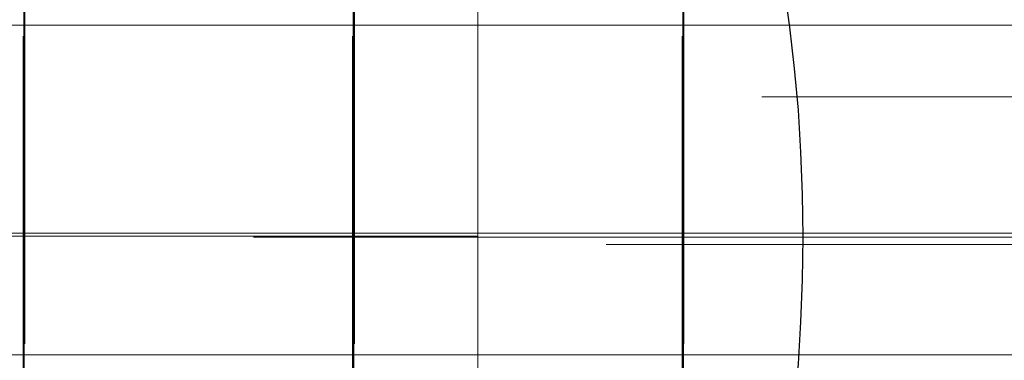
# Model space of a CAD drawing. Header units: millimetres. Extents: x -50 to 901, y -50 to 714.
# Tile 78 of 186: x 8 to 17, y -1 to 2. Entities that reach past the tile are written whole.
import ezdxf

# ---------------------------------------------------------------- set-up
doc = ezdxf.new("R2010")
doc.units = ezdxf.units.MM

# ---------------------------------------------------------------- blocks, each defined once
blk = doc.blocks.new('SW_CENTERMARKSYMBOL_0')
at = {"color": 0, "linetype": 'Continuous', "lineweight": 18}
blk.add_line((10, 0), (48.6219, 0), dxfattribs=at)
blk = doc.blocks.new('SW_CENTERMARKSYMBOL_57')
at = {"color": 0, "linetype": 'Continuous', "lineweight": 18}
for p, q in [((0, 0), (0, -5)), ((0, -5), (0, -5.9011))]:
    blk.add_line(p, q, dxfattribs=at)
blk = doc.blocks.new('SW_CENTERMARKSYMBOL_58')
at = {"color": 0, "linetype": 'Continuous', "lineweight": 18}
for p, q in [((0, 0), (0, -5)), ((0, -5), (0, -5.9011))]:
    blk.add_line(p, q, dxfattribs=at)
blk = doc.blocks.new('SW_CENTERMARKSYMBOL_59')
at = {"color": 0, "linetype": 'Continuous', "lineweight": 18}
for p, q in [((0, 0), (0, -5)), ((0, -5), (0, -5.9011))]:
    blk.add_line(p, q, dxfattribs=at)
blk = doc.blocks.new('SW_CENTERMARKSYMBOL_76')
at = {"color": 0, "linetype": 'Continuous', "lineweight": 18}
for p, q in [((0, 0), (0, 5)), ((0, 0), (-5, 0)), ((0, 0), (0, -5)), ((0, 0), (5, 0)), ((5, 0), (5.9011, 0))]:
    blk.add_line(p, q, dxfattribs=at)
blk = doc.blocks.new('SW_CENTERMARKSYMBOL_77')
at = {"color": 0, "linetype": 'Continuous', "lineweight": 18}
for p, q in [((0, 0), (0, 5)), ((0, 0), (-5, 0)), ((0, 0), (0, -5)), ((0, 0), (5, 0)), ((5, 0), (5.9011, 0))]:
    blk.add_line(p, q, dxfattribs=at)
blk = doc.blocks.new('SW_CENTERMARKSYMBOL_78')
at = {"color": 0, "linetype": 'Continuous', "lineweight": 18}
for p, q in [((0, 0), (5, 0)), ((5, 0), (5.9011, 0))]:
    blk.add_line(p, q, dxfattribs=at)
blk = doc.blocks.new('SW_CENTERMARKSYMBOL_84')
at = {"color": 0, "linetype": 'Continuous', "lineweight": 18}
for p, q in [((0, 5), (0, 5.9011)), ((0, 0), (0, 5))]:
    blk.add_line(p, q, dxfattribs=at)
blk = doc.blocks.new('SW_CENTERMARKSYMBOL_85')
at = {"color": 0, "linetype": 'Continuous', "lineweight": 18}
for p, q in [((0, 5), (0, 5.9011)), ((0, 0), (0, 5))]:
    blk.add_line(p, q, dxfattribs=at)
blk = doc.blocks.new('SW_CENTERMARKSYMBOL_86')
at = {"color": 0, "linetype": 'Continuous', "lineweight": 18}
for p, q in [((0, 5), (0, 5.9011)), ((0, 0), (0, 5))]:
    blk.add_line(p, q, dxfattribs=at)
blk = doc.blocks.new('SW_CENTERMARKSYMBOL_89')
at = {"color": 0, "linetype": 'Continuous', "lineweight": 18}
for p, q in [((-5, 0), (-5.9011, 0)), ((0, 0), (-5, 0))]:
    blk.add_line(p, q, dxfattribs=at)
blk = doc.blocks.new('SW_CENTERMARKSYMBOL_90')
at = {"color": 0, "linetype": 'Continuous', "lineweight": 18}
for p, q in [((0, 0), (0, 5)), ((-5, 0), (-5.9011, 0)), ((0, 0), (-5, 0)), ((0, 0), (0, -5)), ((0, 0), (5, 0))]:
    blk.add_line(p, q, dxfattribs=at)
blk = doc.blocks.new('SW_CENTERMARKSYMBOL_91')
at = {"color": 0, "linetype": 'Continuous', "lineweight": 18}
for p, q in [((0, 0), (0, 5)), ((0, 0), (-5, 0)), ((0, 0), (0, -5)), ((0, 0), (5, 0)), ((5, 0), (5.9011, 0))]:
    blk.add_line(p, q, dxfattribs=at)
blk = doc.blocks.new('SW_CENTERMARKSYMBOL_92')
at = {"color": 0, "linetype": 'Continuous', "lineweight": 18}
for p, q in [((0, 0), (0, 5)), ((0, 0), (-5, 0)), ((0, 0), (0, -5)), ((0, 0), (5, 0)), ((5, 0), (5.9011, 0))]:
    blk.add_line(p, q, dxfattribs=at)
blk = doc.blocks.new('SW_CENTERMARKSYMBOL_93')
at = {"color": 0, "linetype": 'Continuous', "lineweight": 18}
for p, q in [((0, 0), (5, 0)), ((5, 0), (5.9011, 0))]:
    blk.add_line(p, q, dxfattribs=at)
blk = doc.blocks.new('SW_CENTERMARKSYMBOL_97')
at = {"color": 0, "linetype": 'Continuous', "lineweight": 18}
for p, q in [((-5, 0), (-5.9011, 0)), ((0, 0), (-5, 0))]:
    blk.add_line(p, q, dxfattribs=at)
blk = doc.blocks.new('SW_CENTERMARKSYMBOL_98')
at = {"color": 0, "linetype": 'Continuous', "lineweight": 18}
for p, q in [((0, 0), (0, 5)), ((-5, 0), (-5.9011, 0)), ((0, 0), (-5, 0)), ((0, 0), (0, -5)), ((0, 0), (5, 0))]:
    blk.add_line(p, q, dxfattribs=at)
blk = doc.blocks.new('SW_CENTERMARKSYMBOL_445')
at = {"color": 0, "linetype": 'Continuous', "lineweight": 18}
for p, q in [((-5, 0), (-5.6463, 0)), ((0, 0), (-5, 0))]:
    blk.add_line(p, q, dxfattribs=at)
blk = doc.blocks.new('SW_CENTERMARKSYMBOL_531')
at = {"color": 0, "linetype": 'Continuous', "lineweight": 18}
for p, q in [((-5, 0), (-5.5549, 0)), ((0, 0), (-5, 0))]:
    blk.add_line(p, q, dxfattribs=at)
blk = doc.blocks.new('SW_CENTERMARKSYMBOL_553')
at = {"color": 0, "linetype": 'Continuous', "lineweight": 18}
for q in [(0, 5), (-5, 0), (0, -5), (5, 0)]:
    blk.add_line((0, 0), q, dxfattribs=at)
blk = doc.blocks.new('SW_CENTERMARKSYMBOL_556')
at = {"color": 0, "linetype": 'Continuous', "lineweight": 18}
for p, q in [((0, 0), (5, 0)), ((5, 0), (8, 0))]:
    blk.add_line(p, q, dxfattribs=at)
blk = doc.blocks.new('SW_CENTERMARKSYMBOL_563')
at = {"color": 0, "linetype": 'Continuous', "lineweight": 18}
blk.add_line((10, 0), (48.6219, 0), dxfattribs=at)
blk = doc.blocks.new('SW_CENTERMARKSYMBOL_620')
at = {"color": 0, "linetype": 'Continuous', "lineweight": 18}
for p, q in [((0, 0), (0, -5)), ((0, -5), (0, -5.9011))]:
    blk.add_line(p, q, dxfattribs=at)
blk = doc.blocks.new('SW_CENTERMARKSYMBOL_621')
at = {"color": 0, "linetype": 'Continuous', "lineweight": 18}
for p, q in [((0, 0), (0, -5)), ((0, -5), (0, -5.9011))]:
    blk.add_line(p, q, dxfattribs=at)
blk = doc.blocks.new('SW_CENTERMARKSYMBOL_622')
at = {"color": 0, "linetype": 'Continuous', "lineweight": 18}
for p, q in [((0, 0), (0, -5)), ((0, -5), (0, -5.9011))]:
    blk.add_line(p, q, dxfattribs=at)
blk = doc.blocks.new('SW_CENTERMARKSYMBOL_639')
at = {"color": 0, "linetype": 'Continuous', "lineweight": 18}
for p, q in [((0, 0), (0, 5)), ((0, 0), (-5, 0)), ((0, 0), (0, -5)), ((0, 0), (5, 0)), ((5, 0), (5.9011, 0))]:
    blk.add_line(p, q, dxfattribs=at)
blk = doc.blocks.new('SW_CENTERMARKSYMBOL_640')
at = {"color": 0, "linetype": 'Continuous', "lineweight": 18}
for p, q in [((0, 0), (0, 5)), ((0, 0), (-5, 0)), ((0, 0), (0, -5)), ((0, 0), (5, 0)), ((5, 0), (5.9011, 0))]:
    blk.add_line(p, q, dxfattribs=at)
blk = doc.blocks.new('SW_CENTERMARKSYMBOL_641')
at = {"color": 0, "linetype": 'Continuous', "lineweight": 18}
for p, q in [((0, 0), (5, 0)), ((5, 0), (5.9011, 0))]:
    blk.add_line(p, q, dxfattribs=at)
blk = doc.blocks.new('SW_CENTERMARKSYMBOL_647')
at = {"color": 0, "linetype": 'Continuous', "lineweight": 18}
for p, q in [((0, 5), (0, 5.9011)), ((0, 0), (0, 5))]:
    blk.add_line(p, q, dxfattribs=at)
blk = doc.blocks.new('SW_CENTERMARKSYMBOL_648')
at = {"color": 0, "linetype": 'Continuous', "lineweight": 18}
for p, q in [((0, 5), (0, 5.9011)), ((0, 0), (0, 5))]:
    blk.add_line(p, q, dxfattribs=at)
blk = doc.blocks.new('SW_CENTERMARKSYMBOL_649')
at = {"color": 0, "linetype": 'Continuous', "lineweight": 18}
for p, q in [((0, 5), (0, 5.9011)), ((0, 0), (0, 5))]:
    blk.add_line(p, q, dxfattribs=at)
blk = doc.blocks.new('SW_CENTERMARKSYMBOL_652')
at = {"color": 0, "linetype": 'Continuous', "lineweight": 18}
for p, q in [((-5, 0), (-5.9011, 0)), ((0, 0), (-5, 0))]:
    blk.add_line(p, q, dxfattribs=at)
blk = doc.blocks.new('SW_CENTERMARKSYMBOL_653')
at = {"color": 0, "linetype": 'Continuous', "lineweight": 18}
for p, q in [((0, 0), (0, 5)), ((-5, 0), (-5.9011, 0)), ((0, 0), (-5, 0)), ((0, 0), (0, -5)), ((0, 0), (5, 0))]:
    blk.add_line(p, q, dxfattribs=at)
blk = doc.blocks.new('SW_CENTERMARKSYMBOL_654')
at = {"color": 0, "linetype": 'Continuous', "lineweight": 18}
for p, q in [((0, 0), (0, 5)), ((0, 0), (-5, 0)), ((0, 0), (0, -5)), ((0, 0), (5, 0)), ((5, 0), (5.9011, 0))]:
    blk.add_line(p, q, dxfattribs=at)
blk = doc.blocks.new('SW_CENTERMARKSYMBOL_655')
at = {"color": 0, "linetype": 'Continuous', "lineweight": 18}
for p, q in [((0, 0), (0, 5)), ((0, 0), (-5, 0)), ((0, 0), (0, -5)), ((0, 0), (5, 0)), ((5, 0), (5.9011, 0))]:
    blk.add_line(p, q, dxfattribs=at)
blk = doc.blocks.new('SW_CENTERMARKSYMBOL_656')
at = {"color": 0, "linetype": 'Continuous', "lineweight": 18}
for p, q in [((0, 0), (5, 0)), ((5, 0), (5.9011, 0))]:
    blk.add_line(p, q, dxfattribs=at)
blk = doc.blocks.new('SW_CENTERMARKSYMBOL_660')
at = {"color": 0, "linetype": 'Continuous', "lineweight": 18}
for p, q in [((-5, 0), (-5.9011, 0)), ((0, 0), (-5, 0))]:
    blk.add_line(p, q, dxfattribs=at)
blk = doc.blocks.new('SW_CENTERMARKSYMBOL_661')
at = {"color": 0, "linetype": 'Continuous', "lineweight": 18}
for p, q in [((0, 0), (0, 5)), ((-5, 0), (-5.9011, 0)), ((0, 0), (-5, 0)), ((0, 0), (0, -5)), ((0, 0), (5, 0))]:
    blk.add_line(p, q, dxfattribs=at)
blk = doc.blocks.new('SW_CENTERMARKSYMBOL_1008')
at = {"color": 0, "linetype": 'Continuous', "lineweight": 18}
for p, q in [((-5, 0), (-5.6463, 0)), ((0, 0), (-5, 0))]:
    blk.add_line(p, q, dxfattribs=at)
blk = doc.blocks.new('SW_CENTERMARKSYMBOL_1094')
at = {"color": 0, "linetype": 'Continuous', "lineweight": 18}
for p, q in [((-5, 0), (-5.5549, 0)), ((0, 0), (-5, 0))]:
    blk.add_line(p, q, dxfattribs=at)
blk = doc.blocks.new('SW_CENTERMARKSYMBOL_1116')
at = {"color": 0, "linetype": 'Continuous', "lineweight": 18}
for q in [(0, 5), (-5, 0), (0, -5), (5, 0)]:
    blk.add_line((0, 0), q, dxfattribs=at)
blk = doc.blocks.new('SW_CENTERMARKSYMBOL_1119')
at = {"color": 0, "linetype": 'Continuous', "lineweight": 18}
for p, q in [((0, 0), (5, 0)), ((5, 0), (8, 0))]:
    blk.add_line(p, q, dxfattribs=at)
blk = doc.blocks.new('SW_CENTERMARKSYMBOL_1126')
at = {"color": 0, "linetype": 'Continuous', "lineweight": 18}
blk.add_line((10, 0), (48.6219, 0), dxfattribs=at)
blk = doc.blocks.new('SW_CENTERMARKSYMBOL_1183')
at = {"color": 0, "linetype": 'Continuous', "lineweight": 18}
for p, q in [((0, 0), (0, -5)), ((0, -5), (0, -5.9011))]:
    blk.add_line(p, q, dxfattribs=at)
blk = doc.blocks.new('SW_CENTERMARKSYMBOL_1184')
at = {"color": 0, "linetype": 'Continuous', "lineweight": 18}
for p, q in [((0, 0), (0, -5)), ((0, -5), (0, -5.9011))]:
    blk.add_line(p, q, dxfattribs=at)
blk = doc.blocks.new('SW_CENTERMARKSYMBOL_1185')
at = {"color": 0, "linetype": 'Continuous', "lineweight": 18}
for p, q in [((0, 0), (0, -5)), ((0, -5), (0, -5.9011))]:
    blk.add_line(p, q, dxfattribs=at)
blk = doc.blocks.new('SW_CENTERMARKSYMBOL_1202')
at = {"color": 0, "linetype": 'Continuous', "lineweight": 18}
for p, q in [((0, 0), (0, 5)), ((0, 0), (-5, 0)), ((0, 0), (0, -5)), ((0, 0), (5, 0)), ((5, 0), (5.9011, 0))]:
    blk.add_line(p, q, dxfattribs=at)
blk = doc.blocks.new('SW_CENTERMARKSYMBOL_1203')
at = {"color": 0, "linetype": 'Continuous', "lineweight": 18}
for p, q in [((0, 0), (0, 5)), ((0, 0), (-5, 0)), ((0, 0), (0, -5)), ((0, 0), (5, 0)), ((5, 0), (5.9011, 0))]:
    blk.add_line(p, q, dxfattribs=at)
blk = doc.blocks.new('SW_CENTERMARKSYMBOL_1204')
at = {"color": 0, "linetype": 'Continuous', "lineweight": 18}
for p, q in [((0, 0), (5, 0)), ((5, 0), (5.9011, 0))]:
    blk.add_line(p, q, dxfattribs=at)
blk = doc.blocks.new('SW_CENTERMARKSYMBOL_1210')
at = {"color": 0, "linetype": 'Continuous', "lineweight": 18}
for p, q in [((0, 5), (0, 5.9011)), ((0, 0), (0, 5))]:
    blk.add_line(p, q, dxfattribs=at)
blk = doc.blocks.new('SW_CENTERMARKSYMBOL_1211')
at = {"color": 0, "linetype": 'Continuous', "lineweight": 18}
for p, q in [((0, 5), (0, 5.9011)), ((0, 0), (0, 5))]:
    blk.add_line(p, q, dxfattribs=at)
blk = doc.blocks.new('SW_CENTERMARKSYMBOL_1212')
at = {"color": 0, "linetype": 'Continuous', "lineweight": 18}
for p, q in [((0, 5), (0, 5.9011)), ((0, 0), (0, 5))]:
    blk.add_line(p, q, dxfattribs=at)
blk = doc.blocks.new('SW_CENTERMARKSYMBOL_1215')
at = {"color": 0, "linetype": 'Continuous', "lineweight": 18}
for p, q in [((-5, 0), (-5.9011, 0)), ((0, 0), (-5, 0))]:
    blk.add_line(p, q, dxfattribs=at)
blk = doc.blocks.new('SW_CENTERMARKSYMBOL_1216')
at = {"color": 0, "linetype": 'Continuous', "lineweight": 18}
for p, q in [((0, 0), (0, 5)), ((-5, 0), (-5.9011, 0)), ((0, 0), (-5, 0)), ((0, 0), (0, -5)), ((0, 0), (5, 0))]:
    blk.add_line(p, q, dxfattribs=at)
blk = doc.blocks.new('SW_CENTERMARKSYMBOL_1217')
at = {"color": 0, "linetype": 'Continuous', "lineweight": 18}
for p, q in [((0, 0), (0, 5)), ((0, 0), (-5, 0)), ((0, 0), (0, -5)), ((0, 0), (5, 0)), ((5, 0), (5.9011, 0))]:
    blk.add_line(p, q, dxfattribs=at)
blk = doc.blocks.new('SW_CENTERMARKSYMBOL_1218')
at = {"color": 0, "linetype": 'Continuous', "lineweight": 18}
for p, q in [((0, 0), (0, 5)), ((0, 0), (-5, 0)), ((0, 0), (0, -5)), ((0, 0), (5, 0)), ((5, 0), (5.9011, 0))]:
    blk.add_line(p, q, dxfattribs=at)
blk = doc.blocks.new('SW_CENTERMARKSYMBOL_1219')
at = {"color": 0, "linetype": 'Continuous', "lineweight": 18}
for p, q in [((0, 0), (5, 0)), ((5, 0), (5.9011, 0))]:
    blk.add_line(p, q, dxfattribs=at)
blk = doc.blocks.new('SW_CENTERMARKSYMBOL_1223')
at = {"color": 0, "linetype": 'Continuous', "lineweight": 18}
for p, q in [((-5, 0), (-5.9011, 0)), ((0, 0), (-5, 0))]:
    blk.add_line(p, q, dxfattribs=at)
blk = doc.blocks.new('SW_CENTERMARKSYMBOL_1224')
at = {"color": 0, "linetype": 'Continuous', "lineweight": 18}
for p, q in [((0, 0), (0, 5)), ((-5, 0), (-5.9011, 0)), ((0, 0), (-5, 0)), ((0, 0), (0, -5)), ((0, 0), (5, 0))]:
    blk.add_line(p, q, dxfattribs=at)
blk = doc.blocks.new('SW_CENTERMARKSYMBOL_1571')
at = {"color": 0, "linetype": 'Continuous', "lineweight": 18}
for p, q in [((-5, 0), (-5.6463, 0)), ((0, 0), (-5, 0))]:
    blk.add_line(p, q, dxfattribs=at)
blk = doc.blocks.new('SW_CENTERMARKSYMBOL_1657')
at = {"color": 0, "linetype": 'Continuous', "lineweight": 18}
for p, q in [((-5, 0), (-5.5549, 0)), ((0, 0), (-5, 0))]:
    blk.add_line(p, q, dxfattribs=at)
blk = doc.blocks.new('SW_CENTERMARKSYMBOL_1679')
at = {"color": 0, "linetype": 'Continuous', "lineweight": 18}
for q in [(0, 5), (-5, 0), (0, -5), (5, 0)]:
    blk.add_line((0, 0), q, dxfattribs=at)
blk = doc.blocks.new('SW_CENTERMARKSYMBOL_1682')
at = {"color": 0, "linetype": 'Continuous', "lineweight": 18}
for p, q in [((0, 0), (5, 0)), ((5, 0), (8, 0))]:
    blk.add_line(p, q, dxfattribs=at)
blk = doc.blocks.new('SW_CENTERMARKSYMBOL_1689')
at = {"color": 0, "linetype": 'Continuous', "lineweight": 18}
blk.add_line((10, 0), (48.6219, 0), dxfattribs=at)
blk = doc.blocks.new('SW_CENTERMARKSYMBOL_1746')
at = {"color": 0, "linetype": 'Continuous', "lineweight": 18}
for p, q in [((0, 0), (0, -5)), ((0, -5), (0, -5.9011))]:
    blk.add_line(p, q, dxfattribs=at)
blk = doc.blocks.new('SW_CENTERMARKSYMBOL_1747')
at = {"color": 0, "linetype": 'Continuous', "lineweight": 18}
for p, q in [((0, 0), (0, -5)), ((0, -5), (0, -5.9011))]:
    blk.add_line(p, q, dxfattribs=at)
blk = doc.blocks.new('SW_CENTERMARKSYMBOL_1748')
at = {"color": 0, "linetype": 'Continuous', "lineweight": 18}
for p, q in [((0, 0), (0, -5)), ((0, -5), (0, -5.9011))]:
    blk.add_line(p, q, dxfattribs=at)
blk = doc.blocks.new('SW_CENTERMARKSYMBOL_1765')
at = {"color": 0, "linetype": 'Continuous', "lineweight": 18}
for p, q in [((0, 0), (0, 5)), ((0, 0), (-5, 0)), ((0, 0), (0, -5)), ((0, 0), (5, 0)), ((5, 0), (5.9011, 0))]:
    blk.add_line(p, q, dxfattribs=at)
blk = doc.blocks.new('SW_CENTERMARKSYMBOL_1766')
at = {"color": 0, "linetype": 'Continuous', "lineweight": 18}
for p, q in [((0, 0), (0, 5)), ((0, 0), (-5, 0)), ((0, 0), (0, -5)), ((0, 0), (5, 0)), ((5, 0), (5.9011, 0))]:
    blk.add_line(p, q, dxfattribs=at)
blk = doc.blocks.new('SW_CENTERMARKSYMBOL_1767')
at = {"color": 0, "linetype": 'Continuous', "lineweight": 18}
for p, q in [((0, 0), (5, 0)), ((5, 0), (5.9011, 0))]:
    blk.add_line(p, q, dxfattribs=at)
blk = doc.blocks.new('SW_CENTERMARKSYMBOL_1773')
at = {"color": 0, "linetype": 'Continuous', "lineweight": 18}
for p, q in [((0, 5), (0, 5.9011)), ((0, 0), (0, 5))]:
    blk.add_line(p, q, dxfattribs=at)
blk = doc.blocks.new('SW_CENTERMARKSYMBOL_1774')
at = {"color": 0, "linetype": 'Continuous', "lineweight": 18}
for p, q in [((0, 5), (0, 5.9011)), ((0, 0), (0, 5))]:
    blk.add_line(p, q, dxfattribs=at)
blk = doc.blocks.new('SW_CENTERMARKSYMBOL_1775')
at = {"color": 0, "linetype": 'Continuous', "lineweight": 18}
for p, q in [((0, 5), (0, 5.9011)), ((0, 0), (0, 5))]:
    blk.add_line(p, q, dxfattribs=at)
blk = doc.blocks.new('SW_CENTERMARKSYMBOL_1778')
at = {"color": 0, "linetype": 'Continuous', "lineweight": 18}
for p, q in [((-5, 0), (-5.9011, 0)), ((0, 0), (-5, 0))]:
    blk.add_line(p, q, dxfattribs=at)
blk = doc.blocks.new('SW_CENTERMARKSYMBOL_1779')
at = {"color": 0, "linetype": 'Continuous', "lineweight": 18}
for p, q in [((0, 0), (0, 5)), ((-5, 0), (-5.9011, 0)), ((0, 0), (-5, 0)), ((0, 0), (0, -5)), ((0, 0), (5, 0))]:
    blk.add_line(p, q, dxfattribs=at)
blk = doc.blocks.new('SW_CENTERMARKSYMBOL_1780')
at = {"color": 0, "linetype": 'Continuous', "lineweight": 18}
for p, q in [((0, 0), (0, 5)), ((0, 0), (-5, 0)), ((0, 0), (0, -5)), ((0, 0), (5, 0)), ((5, 0), (5.9011, 0))]:
    blk.add_line(p, q, dxfattribs=at)
blk = doc.blocks.new('SW_CENTERMARKSYMBOL_1781')
at = {"color": 0, "linetype": 'Continuous', "lineweight": 18}
for p, q in [((0, 0), (0, 5)), ((0, 0), (-5, 0)), ((0, 0), (0, -5)), ((0, 0), (5, 0)), ((5, 0), (5.9011, 0))]:
    blk.add_line(p, q, dxfattribs=at)
blk = doc.blocks.new('SW_CENTERMARKSYMBOL_1782')
at = {"color": 0, "linetype": 'Continuous', "lineweight": 18}
for p, q in [((0, 0), (5, 0)), ((5, 0), (5.9011, 0))]:
    blk.add_line(p, q, dxfattribs=at)
blk = doc.blocks.new('SW_CENTERMARKSYMBOL_1786')
at = {"color": 0, "linetype": 'Continuous', "lineweight": 18}
for p, q in [((-5, 0), (-5.9011, 0)), ((0, 0), (-5, 0))]:
    blk.add_line(p, q, dxfattribs=at)
blk = doc.blocks.new('SW_CENTERMARKSYMBOL_1787')
at = {"color": 0, "linetype": 'Continuous', "lineweight": 18}
for p, q in [((0, 0), (0, 5)), ((-5, 0), (-5.9011, 0)), ((0, 0), (-5, 0)), ((0, 0), (0, -5)), ((0, 0), (5, 0))]:
    blk.add_line(p, q, dxfattribs=at)
blk = doc.blocks.new('SW_CENTERMARKSYMBOL_2134')
at = {"color": 0, "linetype": 'Continuous', "lineweight": 18}
for p, q in [((-5, 0), (-5.6463, 0)), ((0, 0), (-5, 0))]:
    blk.add_line(p, q, dxfattribs=at)
blk = doc.blocks.new('SW_CENTERMARKSYMBOL_2220')
at = {"color": 0, "linetype": 'Continuous', "lineweight": 18}
for p, q in [((-5, 0), (-5.5549, 0)), ((0, 0), (-5, 0))]:
    blk.add_line(p, q, dxfattribs=at)
blk = doc.blocks.new('SW_CENTERMARKSYMBOL_2242')
at = {"color": 0, "linetype": 'Continuous', "lineweight": 18}
for q in [(0, 5), (-5, 0), (0, -5), (5, 0)]:
    blk.add_line((0, 0), q, dxfattribs=at)
blk = doc.blocks.new('SW_CENTERMARKSYMBOL_2245')
at = {"color": 0, "linetype": 'Continuous', "lineweight": 18}
for p, q in [((0, 0), (5, 0)), ((5, 0), (8, 0))]:
    blk.add_line(p, q, dxfattribs=at)
blk = doc.blocks.new('SW_CENTERMARKSYMBOL_2252')
at = {"color": 0, "linetype": 'Continuous', "lineweight": 18}
blk.add_line((10, 0), (48.6219, 0), dxfattribs=at)
blk = doc.blocks.new('SW_CENTERMARKSYMBOL_2309')
at = {"color": 0, "linetype": 'Continuous', "lineweight": 18}
for p, q in [((0, 0), (0, -5)), ((0, -5), (0, -5.9011))]:
    blk.add_line(p, q, dxfattribs=at)
blk = doc.blocks.new('SW_CENTERMARKSYMBOL_2310')
at = {"color": 0, "linetype": 'Continuous', "lineweight": 18}
for p, q in [((0, 0), (0, -5)), ((0, -5), (0, -5.9011))]:
    blk.add_line(p, q, dxfattribs=at)
blk = doc.blocks.new('SW_CENTERMARKSYMBOL_2311')
at = {"color": 0, "linetype": 'Continuous', "lineweight": 18}
for p, q in [((0, 0), (0, -5)), ((0, -5), (0, -5.9011))]:
    blk.add_line(p, q, dxfattribs=at)
blk = doc.blocks.new('SW_CENTERMARKSYMBOL_2328')
at = {"color": 0, "linetype": 'Continuous', "lineweight": 18}
for p, q in [((0, 0), (0, 5)), ((0, 0), (-5, 0)), ((0, 0), (0, -5)), ((0, 0), (5, 0)), ((5, 0), (5.9011, 0))]:
    blk.add_line(p, q, dxfattribs=at)
blk = doc.blocks.new('SW_CENTERMARKSYMBOL_2329')
at = {"color": 0, "linetype": 'Continuous', "lineweight": 18}
for p, q in [((0, 0), (0, 5)), ((0, 0), (-5, 0)), ((0, 0), (0, -5)), ((0, 0), (5, 0)), ((5, 0), (5.9011, 0))]:
    blk.add_line(p, q, dxfattribs=at)
blk = doc.blocks.new('SW_CENTERMARKSYMBOL_2330')
at = {"color": 0, "linetype": 'Continuous', "lineweight": 18}
for p, q in [((0, 0), (5, 0)), ((5, 0), (5.9011, 0))]:
    blk.add_line(p, q, dxfattribs=at)
blk = doc.blocks.new('SW_CENTERMARKSYMBOL_2336')
at = {"color": 0, "linetype": 'Continuous', "lineweight": 18}
for p, q in [((0, 5), (0, 5.9011)), ((0, 0), (0, 5))]:
    blk.add_line(p, q, dxfattribs=at)
blk = doc.blocks.new('SW_CENTERMARKSYMBOL_2337')
at = {"color": 0, "linetype": 'Continuous', "lineweight": 18}
for p, q in [((0, 5), (0, 5.9011)), ((0, 0), (0, 5))]:
    blk.add_line(p, q, dxfattribs=at)
blk = doc.blocks.new('SW_CENTERMARKSYMBOL_2338')
at = {"color": 0, "linetype": 'Continuous', "lineweight": 18}
for p, q in [((0, 5), (0, 5.9011)), ((0, 0), (0, 5))]:
    blk.add_line(p, q, dxfattribs=at)
blk = doc.blocks.new('SW_CENTERMARKSYMBOL_2341')
at = {"color": 0, "linetype": 'Continuous', "lineweight": 18}
for p, q in [((-5, 0), (-5.9011, 0)), ((0, 0), (-5, 0))]:
    blk.add_line(p, q, dxfattribs=at)
blk = doc.blocks.new('SW_CENTERMARKSYMBOL_2342')
at = {"color": 0, "linetype": 'Continuous', "lineweight": 18}
for p, q in [((0, 0), (0, 5)), ((-5, 0), (-5.9011, 0)), ((0, 0), (-5, 0)), ((0, 0), (0, -5)), ((0, 0), (5, 0))]:
    blk.add_line(p, q, dxfattribs=at)
blk = doc.blocks.new('SW_CENTERMARKSYMBOL_2343')
at = {"color": 0, "linetype": 'Continuous', "lineweight": 18}
for p, q in [((0, 0), (0, 5)), ((0, 0), (-5, 0)), ((0, 0), (0, -5)), ((0, 0), (5, 0)), ((5, 0), (5.9011, 0))]:
    blk.add_line(p, q, dxfattribs=at)
blk = doc.blocks.new('SW_CENTERMARKSYMBOL_2344')
at = {"color": 0, "linetype": 'Continuous', "lineweight": 18}
for p, q in [((0, 0), (0, 5)), ((0, 0), (-5, 0)), ((0, 0), (0, -5)), ((0, 0), (5, 0)), ((5, 0), (5.9011, 0))]:
    blk.add_line(p, q, dxfattribs=at)
blk = doc.blocks.new('SW_CENTERMARKSYMBOL_2345')
at = {"color": 0, "linetype": 'Continuous', "lineweight": 18}
for p, q in [((0, 0), (5, 0)), ((5, 0), (5.9011, 0))]:
    blk.add_line(p, q, dxfattribs=at)
blk = doc.blocks.new('SW_CENTERMARKSYMBOL_2349')
at = {"color": 0, "linetype": 'Continuous', "lineweight": 18}
for p, q in [((-5, 0), (-5.9011, 0)), ((0, 0), (-5, 0))]:
    blk.add_line(p, q, dxfattribs=at)
blk = doc.blocks.new('SW_CENTERMARKSYMBOL_2350')
at = {"color": 0, "linetype": 'Continuous', "lineweight": 18}
for p, q in [((0, 0), (0, 5)), ((-5, 0), (-5.9011, 0)), ((0, 0), (-5, 0)), ((0, 0), (0, -5)), ((0, 0), (5, 0))]:
    blk.add_line(p, q, dxfattribs=at)
blk = doc.blocks.new('SW_CENTERMARKSYMBOL_2697')
at = {"color": 0, "linetype": 'Continuous', "lineweight": 18}
for p, q in [((-5, 0), (-5.6463, 0)), ((0, 0), (-5, 0))]:
    blk.add_line(p, q, dxfattribs=at)
blk = doc.blocks.new('SW_CENTERMARKSYMBOL_2783')
at = {"color": 0, "linetype": 'Continuous', "lineweight": 18}
for p, q in [((-5, 0), (-5.5549, 0)), ((0, 0), (-5, 0))]:
    blk.add_line(p, q, dxfattribs=at)
blk = doc.blocks.new('SW_CENTERMARKSYMBOL_2805')
at = {"color": 0, "linetype": 'Continuous', "lineweight": 18}
for q in [(0, 5), (-5, 0), (0, -5), (5, 0)]:
    blk.add_line((0, 0), q, dxfattribs=at)
blk = doc.blocks.new('SW_CENTERMARKSYMBOL_2808')
at = {"color": 0, "linetype": 'Continuous', "lineweight": 18}
for p, q in [((0, 0), (5, 0)), ((5, 0), (8, 0))]:
    blk.add_line(p, q, dxfattribs=at)

msp = doc.modelspace()

# ---------------------------------------------------------------- linework, layer by layer
at = {"color": 7, "linetype": 'Continuous', "lineweight": 25}
for radius in [45, 45, 45, 45, 45, 43.8964, 43.8964, 43.8964, 43.8964, 43.8964, 43.6219, 43.6219, 43.6219, 43.6219, 43.6219, 42.2814, 42.2814, 42.2814, 42.2814, 42.2814, 35.2814, 35.2814, 35.2814, 35.2814, 35.2814, 33.2814, 33.2814, 33.2814, 33.2814, 33.2814, 15, 15, 15, 15, 15]:
    msp.add_circle((0, 0), radius, dxfattribs=at)

# ---------------------------------------------------------------- block references
at = {"color": 7, "linetype": 'Continuous', "lineweight": 18}
for name, p in [('SW_CENTERMARKSYMBOL_0', (0, 0)), ('SW_CENTERMARKSYMBOL_563', (0, 0)), ('SW_CENTERMARKSYMBOL_1126', (0, 0)), ('SW_CENTERMARKSYMBOL_1689', (0, 0)), ('SW_CENTERMARKSYMBOL_2252', (0, 0)), ('SW_CENTERMARKSYMBOL_57', (7.9177, 4.9289)), ('SW_CENTERMARKSYMBOL_620', (7.9177, 4.9289)), ('SW_CENTERMARKSYMBOL_1183', (7.9177, 4.9289)), ('SW_CENTERMARKSYMBOL_1746', (7.9177, 4.9289)), ('SW_CENTERMARKSYMBOL_2309', (7.9177, 4.9289)), ('SW_CENTERMARKSYMBOL_58', (10.9177, 4.9289)), ('SW_CENTERMARKSYMBOL_621', (10.9177, 4.9289)), ('SW_CENTERMARKSYMBOL_1184', (10.9177, 4.9289)), ('SW_CENTERMARKSYMBOL_1747', (10.9177, 4.9289)), ('SW_CENTERMARKSYMBOL_2310', (10.9177, 4.9289)), ('SW_CENTERMARKSYMBOL_59', (13.9177, 4.9289)), ('SW_CENTERMARKSYMBOL_622', (13.9177, 4.9289)), ('SW_CENTERMARKSYMBOL_1185', (13.9177, 4.9289)), ('SW_CENTERMARKSYMBOL_1748', (13.9177, 4.9289)), ('SW_CENTERMARKSYMBOL_2311', (13.9177, 4.9289)), ('SW_CENTERMARKSYMBOL_556', (4.0404, 0.0088)), ('SW_CENTERMARKSYMBOL_1119', (4.0404, 0.0088)), ('SW_CENTERMARKSYMBOL_1682', (4.0404, 0.0088)), ('SW_CENTERMARKSYMBOL_2245', (4.0404, 0.0088)), ('SW_CENTERMARKSYMBOL_2808', (4.0404, 0.0088)), ('SW_CENTERMARKSYMBOL_553', (12.0404, 0.0375)), ('SW_CENTERMARKSYMBOL_1116', (12.0404, 0.0375)), ('SW_CENTERMARKSYMBOL_1679', (12.0404, 0.0375)), ('SW_CENTERMARKSYMBOL_2242', (12.0404, 0.0375)), ('SW_CENTERMARKSYMBOL_2805', (12.0404, 0.0375)), ('SW_CENTERMARKSYMBOL_93', (4.9124, 1.9289)), ('SW_CENTERMARKSYMBOL_656', (4.9124, 1.9289)), ('SW_CENTERMARKSYMBOL_1219', (4.9124, 1.9289)), ('SW_CENTERMARKSYMBOL_1782', (4.9124, 1.9289)), ('SW_CENTERMARKSYMBOL_2345', (4.9124, 1.9289)), ('SW_CENTERMARKSYMBOL_92', (7.9124, 1.9289)), ('SW_CENTERMARKSYMBOL_655', (7.9124, 1.9289)), ('SW_CENTERMARKSYMBOL_1218', (7.9124, 1.9289)), ('SW_CENTERMARKSYMBOL_1781', (7.9124, 1.9289)), ('SW_CENTERMARKSYMBOL_2344', (7.9124, 1.9289)), ('SW_CENTERMARKSYMBOL_91', (10.9124, 1.9289)), ('SW_CENTERMARKSYMBOL_654', (10.9124, 1.9289)), ('SW_CENTERMARKSYMBOL_1217', (10.9124, 1.9289)), ('SW_CENTERMARKSYMBOL_1780', (10.9124, 1.9289)), ('SW_CENTERMARKSYMBOL_2343', (10.9124, 1.9289)), ('SW_CENTERMARKSYMBOL_90', (13.9124, 1.9289)), ('SW_CENTERMARKSYMBOL_653', (13.9124, 1.9289)), ('SW_CENTERMARKSYMBOL_1216', (13.9124, 1.9289)), ('SW_CENTERMARKSYMBOL_1779', (13.9124, 1.9289)), ('SW_CENTERMARKSYMBOL_2342', (13.9124, 1.9289)), ('SW_CENTERMARKSYMBOL_89', (16.9124, 1.9289)), ('SW_CENTERMARKSYMBOL_652', (16.9124, 1.9289)), ('SW_CENTERMARKSYMBOL_1215', (16.9124, 1.9289)), ('SW_CENTERMARKSYMBOL_1778', (16.9124, 1.9289)), ('SW_CENTERMARKSYMBOL_2341', (16.9124, 1.9289)), ('SW_CENTERMARKSYMBOL_445', (20.2721, 1.2754)), ('SW_CENTERMARKSYMBOL_1008', (20.2721, 1.2754)), ('SW_CENTERMARKSYMBOL_1571', (20.2721, 1.2754)), ('SW_CENTERMARKSYMBOL_2134', (20.2721, 1.2754)), ('SW_CENTERMARKSYMBOL_2697', (20.2721, 1.2754)), ('SW_CENTERMARKSYMBOL_531', (18.7632, -0.0668)), ('SW_CENTERMARKSYMBOL_1094', (18.7632, -0.0668)), ('SW_CENTERMARKSYMBOL_1657', (18.7632, -0.0668)), ('SW_CENTERMARKSYMBOL_2220', (18.7632, -0.0668)), ('SW_CENTERMARKSYMBOL_2783', (18.7632, -0.0668)), ('SW_CENTERMARKSYMBOL_78', (4.9071, -1.0711)), ('SW_CENTERMARKSYMBOL_641', (4.9071, -1.0711)), ('SW_CENTERMARKSYMBOL_1204', (4.9071, -1.0711)), ('SW_CENTERMARKSYMBOL_1767', (4.9071, -1.0711)), ('SW_CENTERMARKSYMBOL_2330', (4.9071, -1.0711)), ('SW_CENTERMARKSYMBOL_77', (7.9071, -1.0711)), ('SW_CENTERMARKSYMBOL_640', (7.9071, -1.0711)), ('SW_CENTERMARKSYMBOL_1203', (7.9071, -1.0711)), ('SW_CENTERMARKSYMBOL_1766', (7.9071, -1.0711)), ('SW_CENTERMARKSYMBOL_2329', (7.9071, -1.0711)), ('SW_CENTERMARKSYMBOL_76', (10.9071, -1.0711)), ('SW_CENTERMARKSYMBOL_639', (10.9071, -1.0711)), ('SW_CENTERMARKSYMBOL_1202', (10.9071, -1.0711)), ('SW_CENTERMARKSYMBOL_1765', (10.9071, -1.0711)), ('SW_CENTERMARKSYMBOL_2328', (10.9071, -1.0711)), ('SW_CENTERMARKSYMBOL_98', (13.9071, -1.0711)), ('SW_CENTERMARKSYMBOL_661', (13.9071, -1.0711)), ('SW_CENTERMARKSYMBOL_1224', (13.9071, -1.0711)), ('SW_CENTERMARKSYMBOL_1787', (13.9071, -1.0711)), ('SW_CENTERMARKSYMBOL_2350', (13.9071, -1.0711)), ('SW_CENTERMARKSYMBOL_97', (16.9071, -1.0711)), ('SW_CENTERMARKSYMBOL_660', (16.9071, -1.0711)), ('SW_CENTERMARKSYMBOL_1223', (16.9071, -1.0711)), ('SW_CENTERMARKSYMBOL_1786', (16.9071, -1.0711)), ('SW_CENTERMARKSYMBOL_2349', (16.9071, -1.0711)), ('SW_CENTERMARKSYMBOL_84', (7.9018, -4.0711)), ('SW_CENTERMARKSYMBOL_647', (7.9018, -4.0711)), ('SW_CENTERMARKSYMBOL_1210', (7.9018, -4.0711)), ('SW_CENTERMARKSYMBOL_1773', (7.9018, -4.0711)), ('SW_CENTERMARKSYMBOL_2336', (7.9018, -4.0711)), ('SW_CENTERMARKSYMBOL_85', (10.9018, -4.0711)), ('SW_CENTERMARKSYMBOL_648', (10.9018, -4.0711)), ('SW_CENTERMARKSYMBOL_1211', (10.9018, -4.0711)), ('SW_CENTERMARKSYMBOL_1774', (10.9018, -4.0711)), ('SW_CENTERMARKSYMBOL_2337', (10.9018, -4.0711)), ('SW_CENTERMARKSYMBOL_86', (13.9018, -4.0711)), ('SW_CENTERMARKSYMBOL_649', (13.9018, -4.0711)), ('SW_CENTERMARKSYMBOL_1212', (13.9018, -4.0711)), ('SW_CENTERMARKSYMBOL_1775', (13.9018, -4.0711)), ('SW_CENTERMARKSYMBOL_2338', (13.9018, -4.0711))]:
    msp.add_blockref(name, p, dxfattribs=at)

doc.saveas('drawing.dxf')
